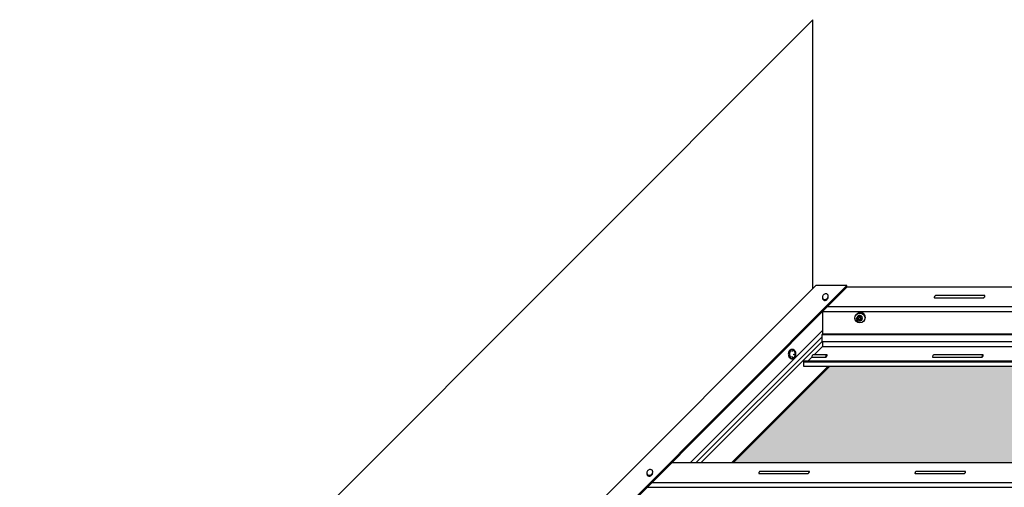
# Model space of a CAD drawing. Header units: millimetres. Extents: x -94648 to 68781, y -29623 to 11990.
# Tile 145 of 181: x 21337 to 21861, y -14710 to -14461. Entities that reach past the tile are written whole.
import ezdxf

# ---------------------------------------------------------------- set-up
doc = ezdxf.new("R2010")
doc.units = ezdxf.units.MM
for name, color, linetype in [('BEPL4', 4, 'Continuous'), ('SCHATT10', 131, 'Continuous'), ('UK', 2, 'Continuous'), ('UK1', 1, 'Continuous'), ('UK2', 2, 'Continuous')]:
    doc.layers.add(name, color=color, linetype=linetype)

# ---------------------------------------------------------------- blocks, each defined once
blk = doc.blocks.new('D131-0')
at = {"layer": 'SCHATT10'}
blk.add_hatch(color=256, dxfattribs=at).paths.add_polyline_path([(-599.7, 1094.1), (-1238, 1094.1), (-1355.4, 976.7), (-717.1, 976.7)])
at = {"layer": 'BEPL4'}
for p in [(-2222.9, 550.5), (-1258.5, 1188.5)]:
    blk.add_line(p, (-1258.5, 1515), dxfattribs=at)
at = {"layer": 'UK1'}
for p, q in [((-278.8, 1190.2), (-1217, 1190.2)), ((-1240.7, 1166.5), (-302.4, 1166.5)), ((-1246.5, 1160.7), (-302.5, 1160.7)), ((-1407.5, 976.7), (-1246.6, 1137.6)), ((-1400.6, 976.7), (-1247.6, 1129.6)), ((-280.4, 1132.1), (-1247.5, 1132.1)), ((-279.5, 1133.2), (-1246.7, 1133.2)), ((-280.4, 1123.6), (-1247.5, 1123.6)), ((-1268.7, 1100.6), (-1269.7, 1099.6)), ((-1269.7, 1099.6), (-302.5, 1099.6)), ((-1268.7, 1100.6), (-301.5, 1100.6)), ((-180.3, 976.7), (-1430.4, 976.7)), ((-1459.9, 947.2), (-188.3, 947.2)), ((-1454.1, 953), (-186.7, 953))]:
    blk.add_line(p, q, dxfattribs=at)
for points in [[(-1245.6, 1181, 0.085067), (-1246.5, 1179.8, 0.091881), (-1246.8, 1178.4, 0.103508), (-1246.7, 1177.1, 0.113556), (-1246, 1176, 0.113556), (-1245, 1175.3, 0.103508), (-1243.6, 1175.1, 0.091881), (-1242.2, 1175.5, 0.085067), (-1241, 1176.4, 0.085067), (-1240.1, 1177.6, 0.091881), (-1239.8, 1178.9, 0.103508), (-1239.9, 1180.3, 0.113556), (-1240.6, 1181.3, 0.113556), (-1241.6, 1182, 0.103508), (-1243, 1182.2, 0.091881), (-1244.3, 1181.8, 0.085067)], [(-1282.9, 1103.3, 0.13473), (-1281.5, 1103.7, 0.106866), (-1280.2, 1104.9, 0.082154), (-1279.3, 1106.7, 0.07046), (-1279, 1108.9, 0.07046), (-1279.3, 1111.1, 0.082154), (-1280.2, 1112.9, 0.106866), (-1281.5, 1114.1, 0.13473), (-1282.9, 1114.5, 0.13473), (-1284.3, 1114.1, 0.106866), (-1285.7, 1112.9, 0.082154), (-1286.5, 1111.1, 0.07046), (-1286.8, 1108.9, 0.07046), (-1286.5, 1106.7, 0.082154), (-1285.7, 1104.9, 0.106866), (-1284.3, 1103.7, 0.13473)], [(-1459, 967.5, 0.085067), (-1459.9, 966.3, 0.091881), (-1460.3, 964.9, 0.103508), (-1460.1, 963.6, 0.113556), (-1459.5, 962.5, 0.113556), (-1458.4, 961.9, 0.103508), (-1457.1, 961.7, 0.091881), (-1455.7, 962, 0.085067), (-1454.5, 962.9, 0.085067), (-1453.6, 964.1, 0.091881), (-1453.2, 965.5, 0.103508), (-1453.4, 966.8, 0.113556), (-1454, 967.9, 0.113556), (-1455.1, 968.5, 0.103508), (-1456.5, 968.7, 0.091881), (-1457.8, 968.4, 0.085067)]]:
    blk.add_lwpolyline(points, format="xyb", close=True, dxfattribs=at)
for points in [[(-1246.8, 1177.6, 0.014077), (-1246.8, 1177.4, 0.103508), (-1246.7, 1176.1, 0.113556), (-1246, 1175, 0.113556), (-1245, 1174.3, 0.103508), (-1243.6, 1174.1, 0.091881), (-1242.2, 1174.5, 0.085067), (-1241, 1175.4, 0.085067), (-1240.1, 1176.6, 0.091881), (-1239.8, 1177.9, 0.059091), (-1239.8, 1178.7, 0.113556)], [(-1282.9, 1114.5), (-1284.4, 1114.5, 0.13473), (-1285.8, 1114.1, 0.106866), (-1287.2, 1112.9, 0.082154), (-1288, 1111.1, 0.07046), (-1288.3, 1108.9, 0.07046), (-1288, 1106.7, 0.082154), (-1287.2, 1104.9, 0.106866), (-1285.8, 1103.7, 0.13473), (-1284.4, 1103.3), (-1282.9, 1103.3)], [(-1460.3, 964.2, 0.014077), (-1460.3, 963.9, 0.103508), (-1460.1, 962.6, 0.113556), (-1459.5, 961.5, 0.113556), (-1458.4, 960.9, 0.103508), (-1457.1, 960.7, 0.091881), (-1455.7, 961, 0.085067), (-1454.5, 961.9, 0.085067), (-1453.6, 963.1, 0.091881), (-1453.2, 964.5, 0.059091), (-1453.3, 965.2, 0.113556)]]:
    blk.add_lwpolyline(points, format="xyb", dxfattribs=at)
at = {"layer": 'UK1', "flags": 128}
for points in [[(-1049.3, 1179.9), (-1109.4, 1179.9, 0.063212), (-1109.8, 1179.6, 0.056308), (-1110.3, 1179.2, 0.056308), (-1110.6, 1178.6, 0.070063), (-1110.8, 1178, 0.106077), (-1110.8, 1177.5, 0.066004), (-1110.7, 1177.4), (-1050.7, 1177.4, 0.071047), (-1050.5, 1177.5, 0.052034), (-1050.1, 1177.9, 0.039249), (-1049.7, 1178.4, 0.039249), (-1049.4, 1179, 0.052034), (-1049.3, 1179.5, 0.0953), (-1049.3, 1179.9, 0.209454)], [(-1202.5, 1154), (-1202.5, 1153, -0.414214), (-1203, 1152.5), (-1204, 1152.5), (-1204, 1151.5), (-1203, 1151.5, -0.414214), (-1202.5, 1151), (-1202.5, 1150), (-1201.5, 1150), (-1201.5, 1151, -0.414214), (-1201, 1151.5), (-1200, 1151.5), (-1200, 1152.5), (-1201, 1152.5, -0.414214), (-1201.5, 1153), (-1201.5, 1154)], [(-1262.8, 966.4), (-1322.8, 966.4, 0.063212), (-1323.2, 966.2, 0.056308), (-1323.7, 965.7, 0.056308), (-1324.1, 965.1, 0.070063), (-1324.3, 964.6, 0.106077), (-1324.2, 964, 0.066004), (-1324.2, 963.9), (-1264.2, 963.9, 0.071047), (-1263.9, 964.1, 0.052034), (-1263.6, 964.4, 0.039249), (-1263.2, 965, 0.039249), (-1262.9, 965.6, 0.052034), (-1262.7, 966, 0.0953), (-1262.7, 966.4, 0.209454)], [(-1072.8, 966.4), (-1132.8, 966.4, 0.063212), (-1133.2, 966.2, 0.056308), (-1133.7, 965.7, 0.056308), (-1134.1, 965.1, 0.070063), (-1134.3, 964.6, 0.106077), (-1134.2, 964, 0.066004), (-1134.2, 963.9), (-1074.2, 963.9, 0.071047), (-1073.9, 964.1, 0.052034), (-1073.6, 964.4, 0.039249), (-1073.2, 965, 0.039249), (-1072.9, 965.6, 0.052034), (-1072.7, 966, 0.0953), (-1072.7, 966.4, 0.209454)]]:
    blk.add_lwpolyline(points, format="xyb", close=True, dxfattribs=at)
for points in [[(-1049.3, 1179.9, 0.132345), (-1049.7, 1179.2), (-1049.9, 1178.1)], [(-1259.9, 1105), (-1242.8, 1105, 0.076479), (-1242.4, 1105.2, 0.052034), (-1242, 1105.6, 0.039249), (-1241.6, 1106.2, 0.039249), (-1241.3, 1106.8, 0.052034), (-1241.2, 1107.3, 0.0953), (-1241.2, 1107.8, 0.209454), (-1241.3, 1108), (-1258.1, 1108)], [(-1241.3, 1108, 0.35233), (-1242.6, 1107), (-1242.9, 1105.5, -0.062638), (-1243.1, 1105)], [(-1111.3, 1108, 0.35233), (-1112.6, 1107), (-1112.9, 1105.5, -0.062638), (-1113.1, 1105), (-1052.8, 1105, 0.076479), (-1052.4, 1105.2, 0.052034), (-1052, 1105.6, 0.039249), (-1051.6, 1106.2, 0.039249), (-1051.3, 1106.8, 0.052034), (-1051.2, 1107.3, 0.0953), (-1051.2, 1107.8, 0.209454), (-1051.3, 1108), (-1111.3, 1108)], [(-1051.3, 1108, 0.35233), (-1052.6, 1107), (-1052.9, 1105.5, -0.062638), (-1053.1, 1105)], [(-1262.8, 966.4, 0.132345), (-1263.1, 965.8), (-1263.4, 964.7)], [(-1072.8, 966.4, 0.132345), (-1073.1, 965.8), (-1073.4, 964.7)]]:
    blk.add_lwpolyline(points, format="xyb", dxfattribs=at)
at = {"layer": 'UK1'}
for centre, radius in [((-1201.3, 1152.7), 6), ((-1202, 1152), 3.25)]:
    blk.add_circle(centre, radius, dxfattribs=at)
for centre, radius, start, end in [((-1200.6, 1153.4), 6, 310.2198, 139.7802), ((-1201.5, 1152.5), 3.25, 308.7547, 141.2453)]:
    blk.add_arc(centre, radius, start, end, dxfattribs=at)
at = {"layer": 'UK2'}
for p, q in [((-2219.7, 227.3), (-1254.9, 1192.2)), ((-2181.3, 227.8), (-1217, 1192.2)), ((-2181.3, 225.8), (-1217, 1190.2)), ((-1217, 1192.2), (-1254.9, 1192.2)), ((-1217, 1190.2), (-1217, 1192.2)), ((-1394.6, 976.7), (-1247.6, 1123.7)), ((-1246.7, 1118.2), (-279.5, 1118.2)), ((-1357.4, 976.7), (-1240, 1094.1)), ((-1355.4, 976.7), (-1238, 1094.1)), ((-1269.4, 1094.1), (-302.2, 1094.1))]:
    blk.add_line(p, q, dxfattribs=at)
at = {"layer": 'UK2', "flags": 128}
for points in [[(-1246.6, 1160.5), (-1246.6, 1133.4, -0.198912), (-1246.8, 1133), (-1247.2, 1132.6, 0.198912), (-1247.6, 1131.5), (-1247.6, 1123.7, 0.418698), (-1247.5, 1123.6)], [(-1246.6, 1123.6), (-1246.6, 1118.4, -0.198912), (-1246.8, 1118), (-1256.8, 1108)], [(-1258.1, 1108, 0.35233), (-1259.4, 1107), (-1259.7, 1105.5, -0.136185), (-1260.3, 1104.6), (-1264.2, 1100.6)], [(-1269.7, 1099.6), (-1269.7, 1094.4, 0.416312), (-1269.4, 1094.1)]]:
    blk.add_lwpolyline(points, format="xyb", dxfattribs=at)
at = {"layer": 'UK2'}
blk.add_lwpolyline([(-1284.1, 1106.2, 0.011799), (-1284, 1106, 0.105496), (-1283.1, 1104.9, 0.166725), (-1282.2, 1104.5, 0.254318), (-1279.6, 1108.4, -0.161644), (-1281.5, 1108, -0.045367), (-1281.6, 1108.9, 0.168402), (-1279.6, 1109.3, 0.255648), (-1282.2, 1113.2, 0.166725), (-1283.1, 1112.9, 0.105496), (-1284, 1111.8, 0.015522), (-1284.2, 1111.5)], format="xyb", dxfattribs=at)

msp = doc.modelspace()

# ---------------------------------------------------------------- block references
at = {"layer": 'UK', "xscale": 0.4375, "yscale": 0.4375, "zscale": 0.4375}
msp.add_blockref('D131-0', (22309.42635, -15124.15348), dxfattribs=at)

doc.saveas('drawing.dxf')
